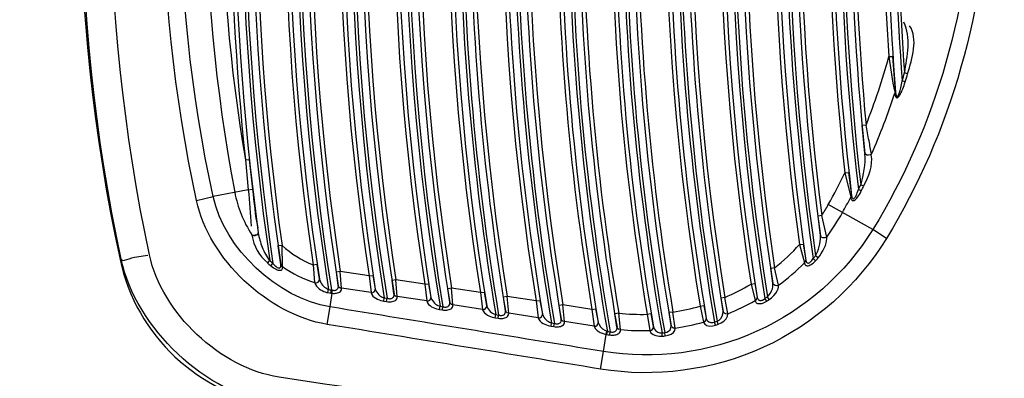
# Paper-space layout 'Sheet' of a CAD drawing. Header units: inches. Extents: x 0.2 to 10.8, y 0.2 to 8.3.
# Tile 160 of 256: x 2.9468 to 3.0518, y 4.2237 to 4.262. Entities that reach past the tile are written whole.
import ezdxf

# ---------------------------------------------------------------- set-up
doc = ezdxf.new("R2010")
doc.units = ezdxf.units.IN
doc.header["$MEASUREMENT"] = 0
doc.layers.get('0').update_dxf_attribs({"lineweight": 5})
doc.styles.add('My Text', font='tahoma.ttf')
doc.dimstyles.new('My Dimension - mm [in] (ANSI)$0', dxfattribs={"dimtxt": 0.12, "dimasz": 0.09842519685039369, "dimexe": 0.125, "dimexo": 0.06299999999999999, "dimgap": 0.03149606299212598, "dimtad": 0, "dimlfac": 250, "dimzin": 4, "dimdsep": 46, "dimtxsty": 'My Text', "dimblk": 'Filled-1', "dimcen": 0.09, "dimclrd": 1, "dimclre": 1, "dimclrt": 1, "dimadec": 1, "dimazin": 1, "dimtfac": 1, "dimtofl": 0, "dimtmove": 0, "dimatfit": 3, "dimfxl": 1, "dimtolj": 1, "dimtzin": 4, "dimlwd": -1, "dimlwe": -1, "dimarcsym": 0})

# ---------------------------------------------------------------- blocks, each defined once
blk = doc.blocks.new('*D5')
at = {"color": 1, "true_color": 0xff0000}
for p, q in [((2.780755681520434, 5.679234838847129), (2.780755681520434, 5.777660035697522)), ((3.134363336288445, 5.580809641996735), (2.655755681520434, 5.580809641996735)), ((3.249656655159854, 3.709957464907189), (2.655755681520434, 3.709957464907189)), ((2.780755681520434, 3.611532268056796), (2.780755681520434, 3.513107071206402))]:
    blk.add_line(p, q, dxfattribs=at)
at = {"layer": 'Defpoints', "color": 0}
for p in [(3.197363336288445, 5.580809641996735), (2.780755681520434, 3.709957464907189), (3.312656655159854, 3.709957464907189)]:
    blk.add_point(p, dxfattribs=at)
at = {"color": 1, "true_color": 0xff0000, "insert": (2.780755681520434, 4.645383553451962), "char_height": 0.12, "attachment_point": 5, "rotation": 90, "style": 'My Text'}
blk.add_mtext('\\A1;467.71 mm [18.414 in]', dxfattribs=at)
blk = doc.blocks.new('Filled-1')
blk = doc.blocks.new('*D7')
at = {"color": 1, "true_color": 0xff0000}
for p, q in [((2.885847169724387, 4.510735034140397), (2.885847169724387, 3.015490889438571)), ((4.10887950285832, 4.510735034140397), (4.10887950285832, 3.015490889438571)), ((2.984272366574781, 3.140490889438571), (4.010454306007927, 3.140490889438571)), ((4.10887950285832, 3.140490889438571), (4.20730469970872, 3.140490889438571))]:
    blk.add_line(p, q, dxfattribs=at)
at = {"layer": 'Defpoints', "color": 0}
for p in [(2.885847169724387, 4.573735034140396), (4.10887950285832, 4.573735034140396), (4.10887950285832, 3.140490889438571)]:
    blk.add_point(p, dxfattribs=at)
at = {"color": 1, "true_color": 0xff0000, "insert": (5.07271614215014, 3.140490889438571), "char_height": 0.12, "attachment_point": 5, "style": 'My Text'}
blk.add_mtext('\\A1;305.76 mm [12.038 in]', dxfattribs=at)

psp = doc.layouts.new('Sheet')

# ---------------------------------------------------------------- linework, layer by layer
at = {"color": 0, "linetype": 'ByBlock', "lineweight": -3}
for p, q in [((3.039533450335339, 4.258064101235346), (3.039932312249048, 4.25809082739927)), ((3.041531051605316, 4.256220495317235), (3.04119859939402, 4.256317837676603)), ((3.041281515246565, 4.255386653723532), (3.040950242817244, 4.255487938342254)), ((3.040169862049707, 4.254172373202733), (3.040175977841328, 4.254113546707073)), ((3.040175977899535, 4.254113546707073), (3.040245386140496, 4.254254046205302)), ((3.040239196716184, 4.25431254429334), (3.040245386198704, 4.254254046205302)), ((3.037094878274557, 4.250758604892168), (3.036696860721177, 4.25072136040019)), ((3.036962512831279, 4.247752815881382), (3.036696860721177, 4.25072136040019)), ((3.037028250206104, 4.247590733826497), (3.036966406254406, 4.247701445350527)), ((2.970890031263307, 4.247048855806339), (2.971287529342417, 4.247091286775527)), ((2.970890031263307, 4.247048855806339), (2.971196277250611, 4.243861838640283)), ((2.971287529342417, 4.247091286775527), (2.97164499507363, 4.243918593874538)), ((3.034842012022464, 4.245657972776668), (3.03523929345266, 4.245702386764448)), ((3.034842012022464, 4.245657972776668), (3.035461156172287, 4.243050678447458)), ((3.03523929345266, 4.245702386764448), (3.035551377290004, 4.243259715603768)), ((2.971196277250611, 4.243861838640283), (2.967439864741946, 4.243150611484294)), ((2.971196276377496, 4.243861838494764), (2.97164499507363, 4.243918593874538)), ((3.036591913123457, 4.243731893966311), (3.036282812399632, 4.243888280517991)), ((3.036839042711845, 4.244224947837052), (3.036528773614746, 4.244379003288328)), ((2.965668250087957, 4.24272292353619), (2.967439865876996, 4.243150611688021)), ((3.035467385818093, 4.243010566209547), (3.03555767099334, 4.243219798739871)), ((3.037822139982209, 4.23962138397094), (3.033070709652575, 4.242274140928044)), ((3.032368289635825, 4.241100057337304), (3.031971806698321, 4.241049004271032)), ((3.03222018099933, 4.238963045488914), (3.031971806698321, 4.241049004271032)), ((3.032894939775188, 4.238811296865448), (3.032368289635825, 4.241100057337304)), ((2.972256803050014, 4.239308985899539), (2.972266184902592, 4.239250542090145)), ((3.039264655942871, 4.238659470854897), (3.037822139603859, 4.239621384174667)), ((2.97157033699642, 4.239066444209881), (2.971580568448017, 4.239006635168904)), ((2.974796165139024, 4.237921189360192), (2.974400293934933, 4.237865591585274)), ((2.974658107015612, 4.235880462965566), (2.974400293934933, 4.237865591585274)), ((2.974853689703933, 4.235655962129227), (2.974796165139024, 4.237921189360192)), ((3.030002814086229, 4.238015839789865), (3.030398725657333, 4.238071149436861)), ((3.030002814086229, 4.238015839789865), (3.030521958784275, 4.236051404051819)), ((3.030398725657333, 4.238071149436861), (3.030672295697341, 4.236353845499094)), ((2.957511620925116, 4.236410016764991), (2.957638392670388, 4.236437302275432)), ((2.973258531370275, 4.236042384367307), (2.973489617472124, 4.236300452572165)), ((2.973608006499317, 4.235740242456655), (2.973829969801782, 4.236006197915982)), ((3.030521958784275, 4.236051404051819), (3.030672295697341, 4.236353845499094)), ((3.03171144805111, 4.236291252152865), (3.031456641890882, 4.236525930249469)), ((3.031971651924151, 4.236578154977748), (3.031713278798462, 4.236808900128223)), ((2.974857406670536, 4.235623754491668), (2.974661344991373, 4.235848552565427)), ((2.978114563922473, 4.235846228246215), (2.978510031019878, 4.235904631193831)), ((2.978114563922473, 4.235846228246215), (2.978272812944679, 4.233950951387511)), ((2.978510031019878, 4.235904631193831), (2.978773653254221, 4.234341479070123)), ((2.981002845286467, 4.235127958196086), (2.9806075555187, 4.235068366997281)), ((2.980798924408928, 4.233636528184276), (2.9806075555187, 4.235068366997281)), ((2.981142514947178, 4.233355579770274), (2.981002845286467, 4.235127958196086)), ((2.984091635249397, 4.234664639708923), (2.981002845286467, 4.235127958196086)), ((3.02734257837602, 4.235529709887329), (3.026947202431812, 4.235470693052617)), ((3.027160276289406, 4.233884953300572), (3.026947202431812, 4.235470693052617)), ((3.027761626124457, 4.233667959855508), (3.02734257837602, 4.235529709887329)), ((2.984091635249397, 4.234664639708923), (2.984486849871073, 4.234724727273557)), ((2.984091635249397, 4.234664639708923), (2.984291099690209, 4.23288329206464)), ((2.984486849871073, 4.234724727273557), (2.984737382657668, 4.233288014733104)), ((2.986938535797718, 4.234237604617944), (2.986543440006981, 4.234176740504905)), ((2.986739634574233, 4.232744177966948), (2.986543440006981, 4.234176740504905)), ((2.987083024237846, 4.232464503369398), (2.986938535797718, 4.234237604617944)), ((2.990028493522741, 4.233774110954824), (2.986938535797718, 4.234237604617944)), ((2.979695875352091, 4.232879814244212), (2.979758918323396, 4.233220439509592)), ((2.980006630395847, 4.232826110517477), (2.980061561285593, 4.233168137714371)), ((2.980061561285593, 4.233168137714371), (2.980152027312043, 4.233144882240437)), ((2.980142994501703, 4.232808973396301), (2.980152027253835, 4.233144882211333)), ((2.980860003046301, 4.2335008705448), (2.980798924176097, 4.233636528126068)), ((2.984291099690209, 4.23288329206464), (2.981142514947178, 4.233355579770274)), ((2.990028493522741, 4.233774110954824), (2.990423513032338, 4.233835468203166)), ((2.990028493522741, 4.233774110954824), (2.990232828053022, 4.231992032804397)), ((2.990423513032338, 4.233835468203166), (2.990678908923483, 4.232398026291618)), ((2.992877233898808, 4.233346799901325), (2.992482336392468, 4.233284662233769)), ((2.992683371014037, 4.231851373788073), (2.992482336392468, 4.233284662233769)), ((2.993026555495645, 4.231572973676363), (2.992877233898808, 4.233346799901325)), ((2.995968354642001, 4.232883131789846), (2.992877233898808, 4.233346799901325)), ((2.995968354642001, 4.232883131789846), (2.996363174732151, 4.232945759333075)), ((2.995968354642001, 4.232883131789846), (2.996177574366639, 4.231100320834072)), ((2.996363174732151, 4.232945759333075), (2.996623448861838, 4.231507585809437)), ((3.024825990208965, 4.233790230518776), (3.025221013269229, 4.233851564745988)), ((3.024825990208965, 4.233790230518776), (3.025254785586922, 4.232035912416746)), ((3.025221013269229, 4.233851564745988), (3.025478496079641, 4.232400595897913)), ((2.979925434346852, 4.231358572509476), (2.980142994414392, 4.232808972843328)), ((2.980006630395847, 4.232826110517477), (2.980142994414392, 4.232808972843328)), ((2.985651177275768, 4.231978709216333), (2.985702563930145, 4.232321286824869)), ((2.985651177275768, 4.231978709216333), (2.985951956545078, 4.231933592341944)), ((2.985702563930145, 4.232321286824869), (2.986003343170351, 4.232276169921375)), ((2.985951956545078, 4.231933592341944), (2.986003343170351, 4.232276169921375)), ((2.986800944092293, 4.232609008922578), (2.986739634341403, 4.23274417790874)), ((2.986925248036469, 4.232484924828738), (2.986803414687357, 4.232584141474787)), ((2.987083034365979, 4.232464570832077), (2.986922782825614, 4.232509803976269)), ((2.990232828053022, 4.231992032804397), (2.987083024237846, 4.232464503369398)), ((2.99881894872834, 4.23245554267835), (2.998424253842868, 4.232392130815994)), ((2.998630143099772, 4.230958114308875), (2.998424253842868, 4.232392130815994)), ((2.998973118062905, 4.230680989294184), (2.99881894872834, 4.23245554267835)), ((3.00191122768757, 4.231991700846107), (2.99881894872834, 4.23245554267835)), ((3.00191122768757, 4.231991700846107), (3.002305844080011, 4.232055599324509)), ((3.00191122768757, 4.231991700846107), (3.002125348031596, 4.230208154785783)), ((3.002305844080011, 4.232055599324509), (3.002571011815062, 4.230616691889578)), ((3.022032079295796, 4.232373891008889), (3.021637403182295, 4.232310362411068)), ((3.021841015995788, 4.230892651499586), (3.021637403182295, 4.232310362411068)), ((3.022365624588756, 4.23063721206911), (3.022032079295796, 4.232373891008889)), ((3.025469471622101, 4.232233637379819), (3.025483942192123, 4.232375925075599)), ((3.026495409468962, 4.23196827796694), (3.026312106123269, 4.23226221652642)), ((3.026765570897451, 4.2321391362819), (3.026578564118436, 4.23243073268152)), ((2.979598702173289, 4.229499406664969), (2.97992543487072, 4.231358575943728)), ((2.991596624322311, 4.231086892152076), (2.991648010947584, 4.231429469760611)), ((2.991596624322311, 4.231086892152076), (2.991896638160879, 4.231041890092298)), ((2.991648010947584, 4.231429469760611), (2.991948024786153, 4.231384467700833)), ((2.991896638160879, 4.231041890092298), (2.991948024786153, 4.231384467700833)), ((2.996177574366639, 4.231100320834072), (2.993026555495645, 4.231572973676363)), ((3.004763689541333, 4.231563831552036), (3.004369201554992, 4.23149914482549)), ((3.004579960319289, 4.230064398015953), (3.004369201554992, 4.23149914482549)), ((3.004922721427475, 4.229788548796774), (3.004763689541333, 4.231563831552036)), ((3.007857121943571, 4.231099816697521), (3.004763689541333, 4.231563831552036)), ((3.007857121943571, 4.231099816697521), (3.008251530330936, 4.231164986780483)), ((3.007857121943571, 4.231099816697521), (3.008076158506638, 4.229315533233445)), ((3.008251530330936, 4.231164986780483), (3.008521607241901, 4.229725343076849)), ((3.016487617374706, 4.230814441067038), (3.016093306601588, 4.230748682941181)), ((3.016297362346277, 4.229376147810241), (3.016093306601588, 4.230748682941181)), ((3.016742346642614, 4.229101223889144), (3.016487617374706, 4.230814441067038)), ((3.019400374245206, 4.231444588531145), (3.01979486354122, 4.231509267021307)), ((3.019400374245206, 4.231444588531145), (3.019749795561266, 4.229743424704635)), ((3.01979486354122, 4.231509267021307), (3.0200505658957, 4.230143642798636)), ((2.997545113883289, 4.230194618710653), (2.997596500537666, 4.230537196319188)), ((2.997545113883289, 4.230194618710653), (2.997844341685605, 4.230149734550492)), ((2.997596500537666, 4.230537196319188), (2.997895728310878, 4.230492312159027)), ((2.997844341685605, 4.230149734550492), (2.997895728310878, 4.230492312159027)), ((3.002125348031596, 4.230208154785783), (2.998973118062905, 4.230680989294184)), ((3.008076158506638, 4.229315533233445), (3.004922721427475, 4.229788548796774)), ((3.010707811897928, 4.230693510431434), (3.010313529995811, 4.230627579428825)), ((3.010525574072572, 4.229212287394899), (3.010313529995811, 4.230627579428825)), ((3.0108880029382, 4.228935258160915), (3.010707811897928, 4.230693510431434)), ((3.013744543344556, 4.230573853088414), (3.014138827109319, 4.230639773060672)), ((3.013744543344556, 4.230573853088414), (3.014019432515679, 4.228849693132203)), ((3.014138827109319, 4.230639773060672), (3.014400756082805, 4.229263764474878)), ((3.020034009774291, 4.229951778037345), (3.020056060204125, 4.230120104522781)), ((3.02103994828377, 4.229412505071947), (3.020931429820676, 4.229741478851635)), ((3.021318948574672, 4.229506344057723), (3.02120660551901, 4.229834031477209)), ((3.022368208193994, 4.230612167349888), (3.022139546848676, 4.230597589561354)), ((3.003496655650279, 4.229301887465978), (3.003548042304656, 4.229644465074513)), ((3.003496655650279, 4.229301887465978), (3.003795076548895, 4.229257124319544)), ((3.003548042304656, 4.229644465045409), (3.003846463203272, 4.229599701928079)), ((3.003795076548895, 4.229257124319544), (3.003846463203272, 4.229599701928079)), ((3.00937526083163, 4.228421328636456), (3.009450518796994, 4.22876812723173)), ((3.009452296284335, 4.228408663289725), (3.009502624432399, 4.228751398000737)), ((3.009753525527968, 4.228366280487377), (3.009799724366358, 4.228709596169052)), ((3.010591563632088, 4.229073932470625), (3.010525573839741, 4.229212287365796)), ((3.010723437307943, 4.228950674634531), (3.010594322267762, 4.22904933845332)), ((3.010888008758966, 4.228935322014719), (3.010720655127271, 4.228975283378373)), ((3.016379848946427, 4.229218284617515), (3.016297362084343, 4.229376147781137)), ((3.009101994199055, 4.226599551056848), (3.009375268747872, 4.2284213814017)), ((3.009375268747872, 4.2284213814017), (3.009452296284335, 4.228408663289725)), ((3.0153624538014, 4.228239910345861), (3.015331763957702, 4.228584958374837)), ((3.015651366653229, 4.228267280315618), (3.015616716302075, 4.228611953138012)), ((3.008775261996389, 4.224725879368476), (3.009101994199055, 4.226599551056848))]:
    psp.add_line(p, q, dxfattribs=at)
for points in [[(3.040175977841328, 4.254113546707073), (3.040185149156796, 4.254038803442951), (3.040196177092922, 4.253971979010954), (3.040208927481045, 4.253912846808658), (3.04022329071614, 4.253861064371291), (3.040239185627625, 4.25381626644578), (3.040256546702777, 4.253778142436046), (3.040275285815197, 4.253746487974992), (3.040295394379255, 4.253721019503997), (3.040317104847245, 4.253701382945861), (3.040341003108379, 4.253687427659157), (3.040368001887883, 4.253679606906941), (3.04039903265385, 4.253679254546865), (3.040434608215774, 4.253688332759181), (3.040474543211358, 4.253708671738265), (3.040518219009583, 4.25374137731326), (3.04056535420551, 4.253787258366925), (3.040615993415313, 4.253847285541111), (3.040669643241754, 4.253921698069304), (3.040725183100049, 4.254009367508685), (3.040781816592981, 4.254109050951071), (3.040839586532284, 4.254220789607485), (3.040898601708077, 4.254344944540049), (3.040958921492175, 4.254481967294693), (3.041020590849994, 4.25463244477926), (3.041083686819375, 4.254797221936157), (3.041148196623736, 4.254977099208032), (3.041214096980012, 4.255173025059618), (3.041281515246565, 4.255386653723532)], [(3.040245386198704, 4.254254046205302), (3.040253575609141, 4.254179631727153), (3.040262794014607, 4.254113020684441), (3.040272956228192, 4.254053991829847), (3.040283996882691, 4.254002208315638), (3.040295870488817, 4.2539573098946), (3.040308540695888, 4.253918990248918), (3.04032195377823, 4.2538870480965), (3.040336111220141, 4.253861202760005), (3.040351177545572, 4.253841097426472), (3.040367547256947, 4.253826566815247), (3.04038581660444, 4.253818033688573), (3.04040657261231, 4.25381679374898), (3.04043010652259, 4.253824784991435), (3.040456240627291, 4.253843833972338), (3.04048452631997, 4.253875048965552), (3.040514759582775, 4.253919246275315), (3.040546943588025, 4.253977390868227), (3.04058074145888, 4.254049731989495), (3.040615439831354, 4.254135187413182), (3.040650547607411, 4.254232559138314), (3.040686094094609, 4.254341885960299), (3.040722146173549, 4.254463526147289), (3.040758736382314, 4.254597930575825), (3.040795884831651, 4.254745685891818), (3.040833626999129, 4.254907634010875), (3.040871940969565, 4.255084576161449), (3.040910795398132, 4.25527746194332), (3.040950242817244, 4.255487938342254)], [(3.037677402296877, 4.247655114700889), (3.03752985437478, 4.247573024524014), (3.037344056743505, 4.247540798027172), (3.037161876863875, 4.247565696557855), (3.037024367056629, 4.247642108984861)], [(3.035467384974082, 4.243010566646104), (3.0354836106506, 4.242929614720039), (3.035504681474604, 4.24286181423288), (3.035531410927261, 4.242804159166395), (3.035566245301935, 4.242755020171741), (3.035612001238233, 4.242717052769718), (3.035670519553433, 4.242696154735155), (3.035742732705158, 4.242698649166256), (3.035828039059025, 4.242729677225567), (3.035921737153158, 4.242789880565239), (3.036015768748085, 4.242872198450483), (3.036106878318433, 4.242969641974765), (3.036198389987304, 4.243083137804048), (3.03629316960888, 4.243215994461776), (3.036391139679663, 4.243368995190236), (3.036490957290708, 4.24354103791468), (3.036591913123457, 4.243731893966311)], [(3.03555767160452, 4.243219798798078), (3.03557185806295, 4.24313896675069), (3.035588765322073, 4.243070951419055), (3.0356090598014, 4.243012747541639), (3.035634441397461, 4.242962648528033), (3.035666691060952, 4.242923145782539), (3.035706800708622, 4.242899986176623), (3.035755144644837, 4.242899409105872), (3.035811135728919, 4.242926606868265), (3.035871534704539, 4.242982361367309), (3.035931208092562, 4.243059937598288), (3.035988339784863, 4.243152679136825), (3.036045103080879, 4.243261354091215), (3.036103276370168, 4.243389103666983), (3.036162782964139, 4.243536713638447), (3.03622278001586, 4.243703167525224), (3.036282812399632, 4.243888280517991)], [(2.97158064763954, 4.23900668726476), (2.971741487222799, 4.238962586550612), (2.971932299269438, 4.238973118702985), (2.97210859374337, 4.239035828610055), (2.972229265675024, 4.239136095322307), (2.972266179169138, 4.239250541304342)], [(2.971731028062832, 4.239022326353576), (2.971922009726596, 4.239032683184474), (2.972098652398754, 4.23909509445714)], [(3.031713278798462, 4.236808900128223), (3.031822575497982, 4.2370156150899), (3.031925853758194, 4.237251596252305), (3.032022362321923, 4.237520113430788), (3.032106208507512, 4.23781175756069), (3.032168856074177, 4.238096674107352), (3.032208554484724, 4.238351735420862), (3.032228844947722, 4.238572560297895), (3.032233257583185, 4.238764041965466), (3.032223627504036, 4.238926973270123)], [(3.031971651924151, 4.236578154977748), (3.032151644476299, 4.236797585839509), (3.032324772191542, 4.237046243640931), (3.032490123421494, 4.237327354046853), (3.032638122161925, 4.237630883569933), (3.032753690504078, 4.237925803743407), (3.032832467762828, 4.238188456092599), (3.032879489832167, 4.238414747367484), (3.032900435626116, 4.238609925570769), (3.032898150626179, 4.238774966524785)], [(3.032894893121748, 4.238811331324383), (3.032702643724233, 4.238724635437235), (3.032484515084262, 4.238725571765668), (3.032305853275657, 4.238813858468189), (3.032220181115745, 4.238963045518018)], [(2.973829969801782, 4.236006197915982), (2.973931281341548, 4.235887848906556), (2.974027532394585, 4.235786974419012), (2.974119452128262, 4.235701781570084), (2.974207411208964, 4.235631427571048), (2.974291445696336, 4.235575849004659), (2.974371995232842, 4.235535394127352), (2.974447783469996, 4.235512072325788), (2.974514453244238, 4.235508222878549), (2.974569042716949, 4.235523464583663), (2.974611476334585, 4.235556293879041), (2.974642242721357, 4.235606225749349), (2.974660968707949, 4.235672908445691), (2.974667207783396, 4.23575466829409), (2.974661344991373, 4.235848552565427)], [(3.030527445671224, 4.236022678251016), (3.030549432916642, 4.235943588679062), (3.030581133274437, 4.2358796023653), (3.030623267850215, 4.235827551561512), (3.030677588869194, 4.235787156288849), (3.030745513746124, 4.235760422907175), (3.030828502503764, 4.235750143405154), (3.03092605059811, 4.235759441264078), (3.031033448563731, 4.235789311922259), (3.03114468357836, 4.235837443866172), (3.031256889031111, 4.235901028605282), (3.031369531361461, 4.235978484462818), (3.031482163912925, 4.236068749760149), (3.031595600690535, 4.236172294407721), (3.03171144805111, 4.236291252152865)], [(3.030677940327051, 4.236325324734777), (3.030696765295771, 4.236246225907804), (3.03072131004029, 4.236181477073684), (3.030752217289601, 4.236127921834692), (3.030790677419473, 4.236085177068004), (3.030837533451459, 4.236055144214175), (3.030893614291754, 4.23604049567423), (3.030958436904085, 4.236044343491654), (3.031028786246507, 4.23606793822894), (3.031100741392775, 4.236109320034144), (3.031172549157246, 4.236165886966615), (3.031243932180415, 4.236236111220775), (3.031314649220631, 4.236318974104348), (3.031385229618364, 4.236414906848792), (3.031456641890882, 4.236525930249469)], [(2.973608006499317, 4.235740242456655), (2.973754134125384, 4.235624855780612), (2.973893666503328, 4.235527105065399), (2.974027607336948, 4.235445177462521), (2.974156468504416, 4.235378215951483), (2.974280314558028, 4.235326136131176), (2.974399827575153, 4.235289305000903), (2.974513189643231, 4.235269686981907), (2.974613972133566, 4.235269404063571), (2.974697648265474, 4.235287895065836), (2.974763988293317, 4.235323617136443), (2.974813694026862, 4.23537610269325), (2.974846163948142, 4.235444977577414), (2.974860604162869, 4.23552851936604), (2.974857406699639, 4.235623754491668)], [(2.9782788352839, 4.233923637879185), (2.978470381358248, 4.233931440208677), (2.97864189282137, 4.234014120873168), (2.978753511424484, 4.234152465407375), (2.978779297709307, 4.234314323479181)], [(2.978278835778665, 4.233923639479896), (2.978350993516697, 4.233738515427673), (2.978464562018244, 4.23357140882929), (2.978602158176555, 4.23342385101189), (2.9787538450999, 4.233295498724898), (2.978913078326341, 4.233185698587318), (2.979075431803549, 4.233093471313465), (2.979237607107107, 4.233017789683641), (2.979397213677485, 4.232957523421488), (2.979551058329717, 4.232911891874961), (2.979695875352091, 4.232879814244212)], [(2.978779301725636, 4.234314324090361), (2.97883495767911, 4.234128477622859), (2.978917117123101, 4.233958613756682), (2.979014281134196, 4.233806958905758), (2.979119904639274, 4.233673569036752), (2.97922969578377, 4.233558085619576), (2.979340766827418, 4.233459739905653), (2.979450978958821, 4.233377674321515), (2.97955879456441, 4.233310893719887), (2.979662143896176, 4.233258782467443), (2.979758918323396, 4.233220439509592)], [(3.027761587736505, 4.233668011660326), (3.027575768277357, 4.233614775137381), (3.027385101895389, 4.233640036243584), (3.027234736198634, 4.233737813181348), (3.027160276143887, 4.233884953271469)], [(2.980142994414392, 4.232808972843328), (2.980265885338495, 4.232801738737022), (2.980383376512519, 4.232802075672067), (2.980498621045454, 4.232810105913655), (2.980613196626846, 4.232826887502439), (2.980727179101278, 4.232854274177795), (2.980838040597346, 4.232894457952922), (2.98094053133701, 4.232949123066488), (2.981028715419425, 4.233019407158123), (2.981096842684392, 4.233106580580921), (2.981138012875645, 4.233211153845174), (2.981144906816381, 4.233330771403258)], [(2.980152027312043, 4.233144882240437), (2.980235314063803, 4.233131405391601), (2.980314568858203, 4.233125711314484), (2.980391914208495, 4.233127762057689), (2.980468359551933, 4.233138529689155), (2.980543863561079, 4.233159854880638), (2.98061660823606, 4.233194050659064), (2.980682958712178, 4.233243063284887), (2.980738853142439, 4.233308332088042), (2.980780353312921, 4.233391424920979), (2.980802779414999, 4.233493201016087), (2.980801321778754, 4.233611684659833)], [(2.981144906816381, 4.233330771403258), (2.980984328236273, 4.233376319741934), (2.98086239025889, 4.233476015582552)], [(2.984296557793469, 4.232858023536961), (2.984474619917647, 4.232883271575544), (2.984627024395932, 4.232972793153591), (2.984722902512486, 4.233108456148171), (2.984742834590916, 4.233262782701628)], [(2.984296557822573, 4.232858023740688), (2.984370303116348, 4.232679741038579), (2.984491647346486, 4.232523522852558), (2.984641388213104, 4.232389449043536), (2.984807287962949, 4.232276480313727), (2.984980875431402, 4.232183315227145), (2.985156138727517, 4.232108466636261), (2.985328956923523, 4.23205031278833), (2.985495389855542, 4.232007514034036), (2.985651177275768, 4.231978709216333)], [(2.984742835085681, 4.233262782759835), (2.984801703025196, 4.233082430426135), (2.984891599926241, 4.23292145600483), (2.984999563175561, 4.232780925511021), (2.985117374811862, 4.232660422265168), (2.985239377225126, 4.232559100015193), (2.985361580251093, 4.232475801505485), (2.985481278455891, 4.232409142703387), (2.98559587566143, 4.232358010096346), (2.985702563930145, 4.232321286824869)], [(3.026578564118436, 4.23243073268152), (3.026738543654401, 4.232601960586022), (3.026888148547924, 4.23281789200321), (3.027012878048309, 4.233061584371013), (3.02710035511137, 4.233302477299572), (3.027150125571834, 4.23351772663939), (3.02716904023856, 4.233702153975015), (3.027163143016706, 4.23385693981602)], [(3.026765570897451, 4.2321391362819), (3.027020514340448, 4.232327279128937), (3.027263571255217, 4.232559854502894), (3.027471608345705, 4.23281845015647), (3.027623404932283, 4.23307093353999), (3.027716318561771, 4.233294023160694), (3.027760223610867, 4.233483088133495), (3.027764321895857, 4.2336398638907)], [(2.985951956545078, 4.231933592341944), (2.986085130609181, 4.231917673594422), (2.986207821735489, 4.2319104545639), (2.986325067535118, 4.231910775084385), (2.986440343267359, 4.231918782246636), (2.986555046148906, 4.231935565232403), (2.986669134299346, 4.231962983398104), (2.986779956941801, 4.232003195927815), (2.986882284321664, 4.232057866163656), (2.986970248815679, 4.232128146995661), (2.987038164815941, 4.232215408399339), (2.987079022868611, 4.232320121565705), (2.987085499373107, 4.232439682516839)], [(2.986003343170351, 4.232276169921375), (2.986094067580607, 4.232253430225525), (2.986177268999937, 4.232239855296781), (2.986256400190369, 4.232234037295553), (2.986333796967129, 4.232235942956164), (2.986410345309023, 4.23224658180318), (2.986485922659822, 4.232267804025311), (2.986558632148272, 4.23230189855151), (2.986624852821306, 4.232350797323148), (2.986680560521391, 4.232415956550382), (2.986721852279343, 4.23249904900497), (2.986743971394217, 4.232600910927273), (2.98674211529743, 4.232719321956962)], [(2.990238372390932, 4.231966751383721), (2.990416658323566, 4.231992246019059), (2.990569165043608, 4.232082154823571), (2.990664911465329, 4.232218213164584), (2.990684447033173, 4.232372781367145)], [(2.990238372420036, 4.231966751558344), (2.990312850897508, 4.231788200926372), (2.990434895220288, 4.231631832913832), (2.990585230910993, 4.23149768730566), (2.990751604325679, 4.231384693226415), (2.990925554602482, 4.231291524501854), (2.991101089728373, 4.23121667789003), (2.991274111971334, 4.231158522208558), (2.991440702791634, 4.231115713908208), (2.991596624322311, 4.231086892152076)], [(2.990684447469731, 4.232372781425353), (2.990744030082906, 4.232192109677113), (2.990834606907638, 4.232030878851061), (2.990943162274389, 4.231890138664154), (2.991061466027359, 4.231769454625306), (2.991183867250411, 4.23166796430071), (2.991306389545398, 4.231584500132), (2.991426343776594, 4.231517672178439), (2.991541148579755, 4.231466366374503), (2.991648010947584, 4.231429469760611)], [(2.991948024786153, 4.231384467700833), (2.992038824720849, 4.231361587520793), (2.992122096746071, 4.231347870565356), (2.992201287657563, 4.231341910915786), (2.992278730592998, 4.231343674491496), (2.99235531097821, 4.231354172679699), (2.992430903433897, 4.231375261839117), (2.992503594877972, 4.231409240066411), (2.99256973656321, 4.231458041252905), (2.992625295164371, 4.231523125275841), (2.992666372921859, 4.231606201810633), (2.992688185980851, 4.231708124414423), (2.992685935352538, 4.23182650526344)], [(2.993026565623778, 4.231573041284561), (2.992866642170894, 4.231617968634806), (2.992744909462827, 4.231716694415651), (2.992683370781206, 4.231851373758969)], [(3.025254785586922, 4.232035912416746), (3.025384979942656, 4.232129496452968), (3.025464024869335, 4.232258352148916)], [(3.025260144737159, 4.232011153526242), (3.025287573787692, 4.23192903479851), (3.025328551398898, 4.231862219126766), (3.025379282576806, 4.23180995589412), (3.025437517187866, 4.231770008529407), (3.025503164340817, 4.231740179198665), (3.025577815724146, 4.231719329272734), (3.025662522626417, 4.231707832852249), (3.025757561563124, 4.231706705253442), (3.025863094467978, 4.231717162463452), (3.025978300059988, 4.231740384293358), (3.026100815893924, 4.231776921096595), (3.026227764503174, 4.231826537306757), (3.026358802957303, 4.231889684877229), (3.026495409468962, 4.23196827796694)], [(3.025483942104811, 4.232375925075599), (3.025506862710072, 4.232293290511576), (3.025537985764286, 4.232224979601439), (3.025574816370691, 4.232170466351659), (3.025615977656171, 4.232127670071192), (3.025661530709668, 4.232094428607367), (3.025712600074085, 4.232069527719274), (3.025769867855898, 4.232053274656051), (3.025833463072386, 4.232046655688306), (3.025903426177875, 4.232050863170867), (3.025979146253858, 4.23206711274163), (3.026059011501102, 4.232096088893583), (3.026141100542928, 4.232137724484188), (3.026225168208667, 4.232192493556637), (3.026312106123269, 4.23226221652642)], [(2.991896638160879, 4.231041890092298), (2.992029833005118, 4.231025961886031), (2.992152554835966, 4.231018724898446), (2.99226982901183, 4.231019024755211), (2.992385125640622, 4.231027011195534), (2.992499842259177, 4.231043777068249), (2.992613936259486, 4.231071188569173), (2.99272473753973, 4.23111141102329), (2.992826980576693, 4.231166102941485), (2.992914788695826, 4.231236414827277), (2.992982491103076, 4.231323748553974), (2.993023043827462, 4.231428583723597), (2.993029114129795, 4.231548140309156)], [(2.99618320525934, 4.231075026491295), (2.99636171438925, 4.231100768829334), (2.996514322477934, 4.231191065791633), (2.996609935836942, 4.231327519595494), (2.996629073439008, 4.23148232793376)], [(2.99618320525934, 4.231075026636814), (2.996258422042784, 4.230896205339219), (2.996381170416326, 4.230739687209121), (2.996532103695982, 4.230605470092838), (2.996698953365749, 4.230492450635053), (2.996873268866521, 4.230399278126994), (2.997049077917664, 4.230324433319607), (2.997222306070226, 4.230266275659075), (2.997389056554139, 4.230223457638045), (2.997545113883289, 4.230194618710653)], [(2.996629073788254, 4.231482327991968), (2.996689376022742, 4.23130133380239), (2.996780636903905, 4.231139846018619), (2.996889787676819, 4.230998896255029), (2.997008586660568, 4.230878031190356), (2.997131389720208, 4.230776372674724), (2.997254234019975, 4.230692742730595), (2.997374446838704, 4.230625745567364), (2.997489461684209, 4.230574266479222), (2.997596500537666, 4.230537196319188)], [(2.997895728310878, 4.230492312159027), (2.997986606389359, 4.230469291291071), (2.998069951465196, 4.230455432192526), (2.998149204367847, 4.23044933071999), (2.998226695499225, 4.2304509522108), (2.998303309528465, 4.230461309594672), (2.998378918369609, 4.230482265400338), (2.998451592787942, 4.230516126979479), (2.998517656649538, 4.230564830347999), (2.998573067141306, 4.230629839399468), (2.99861393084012, 4.230712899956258), (2.998635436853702, 4.230814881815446), (2.998632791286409, 4.230933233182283)], [(2.998973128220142, 4.230681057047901), (2.998813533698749, 4.230725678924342), (2.998691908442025, 4.230823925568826), (2.998630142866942, 4.230958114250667)], [(3.02120660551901, 4.229834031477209), (3.021410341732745, 4.22995373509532), (3.021596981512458, 4.230132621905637), (3.021745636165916, 4.230361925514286), (3.021833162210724, 4.230618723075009), (3.021843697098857, 4.230867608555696)], [(3.022136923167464, 4.230622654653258), (3.021940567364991, 4.230718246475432), (3.021841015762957, 4.230892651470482)], [(2.997844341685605, 4.230149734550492), (2.997977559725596, 4.230133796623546), (2.998100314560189, 4.230126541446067), (2.998217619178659, 4.230126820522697), (2.998332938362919, 4.230134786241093), (2.998447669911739, 4.230151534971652), (2.998561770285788, 4.230178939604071), (2.998672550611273, 4.230219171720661), (2.99877470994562, 4.230273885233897), (2.998862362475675, 4.230344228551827), (2.998929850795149, 4.230431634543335), (2.998970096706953, 4.230536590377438), (2.998975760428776, 4.230656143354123)], [(3.00213106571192, 4.230182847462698), (3.002309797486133, 4.23020883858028), (3.002462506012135, 4.230299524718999), (3.002557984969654, 4.230436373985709), (3.002576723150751, 4.230591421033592)], [(3.00213106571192, 4.23018284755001), (3.002207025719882, 4.230003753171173), (3.002330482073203, 4.229847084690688), (3.002482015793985, 4.229712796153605), (3.002649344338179, 4.229599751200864), (3.002824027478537, 4.22950657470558), (3.003000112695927, 4.229431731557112), (3.003173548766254, 4.229373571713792), (3.003340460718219, 4.229330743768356), (3.003496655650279, 4.229301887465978)], [(3.002576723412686, 4.2305914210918), (3.002637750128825, 4.230410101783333), (3.002729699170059, 4.23024835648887), (3.002839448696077, 4.230107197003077), (3.002958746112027, 4.229986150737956), (3.003081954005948, 4.229884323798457), (3.003205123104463, 4.22980052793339), (3.003325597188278, 4.229733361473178), (3.003440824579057, 4.229681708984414), (3.003548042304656, 4.229644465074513)], [(3.003795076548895, 4.229257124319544), (3.003928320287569, 4.229241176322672), (3.004051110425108, 4.229233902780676), (3.004168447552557, 4.22923416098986), (3.004283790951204, 4.229242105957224), (3.004398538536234, 4.229258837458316), (3.004512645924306, 4.229286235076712), (3.00462340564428, 4.229326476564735), (3.004725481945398, 4.229381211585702), (3.004812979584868, 4.229451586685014), (3.004880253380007, 4.229539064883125), (3.004920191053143, 4.229644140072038), (3.004925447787, 4.229763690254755)], [(3.003846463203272, 4.229599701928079), (3.003937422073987, 4.229576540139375), (3.00402084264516, 4.2295625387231), (3.004100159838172, 4.229556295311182), (3.00417770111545, 4.229557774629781), (3.004254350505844, 4.229567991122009), (3.004329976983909, 4.229588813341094), (3.004402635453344, 4.229622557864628), (3.004468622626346, 4.229671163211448), (3.004523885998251, 4.229736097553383), (3.004564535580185, 4.229819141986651), (3.004585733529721, 4.229921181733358), (3.004582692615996, 4.230039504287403)], [(3.004922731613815, 4.229788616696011), (3.004763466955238, 4.229832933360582), (3.004641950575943, 4.22993070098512), (3.004579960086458, 4.230064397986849)], [(3.008081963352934, 4.229290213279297), (3.008260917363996, 4.229316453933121), (3.008413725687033, 4.229407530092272), (3.008509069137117, 4.229544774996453), (3.008527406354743, 4.229700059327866)], [(3.008527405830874, 4.229700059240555), (3.008614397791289, 4.229467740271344), (3.008779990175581, 4.229228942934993), (3.008992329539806, 4.229025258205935), (3.009221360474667, 4.228871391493), (3.009450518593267, 4.228768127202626)], [(3.019749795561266, 4.229743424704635), (3.019919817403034, 4.229830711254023), (3.020028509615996, 4.229975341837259)], [(3.019755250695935, 4.229719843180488), (3.019882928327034, 4.229507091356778), (3.020121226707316, 4.229372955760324), (3.020423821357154, 4.22932013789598), (3.020743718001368, 4.229340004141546), (3.02103994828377, 4.229412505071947)], [(3.020056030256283, 4.230120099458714), (3.020153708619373, 4.229902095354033), (3.02032043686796, 4.229755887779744), (3.020525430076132, 4.229686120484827), (3.020737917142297, 4.229687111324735), (3.020931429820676, 4.229741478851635)], [(3.021318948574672, 4.229506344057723), (3.021636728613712, 4.229646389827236), (3.021933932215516, 4.229845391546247), (3.022177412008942, 4.230091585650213), (3.022331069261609, 4.230359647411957), (3.022368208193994, 4.230612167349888)], [(3.008081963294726, 4.229290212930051), (3.008191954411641, 4.22906147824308), (3.008418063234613, 4.228832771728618), (3.008716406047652, 4.228643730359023), (3.009043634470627, 4.228506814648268), (3.009375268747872, 4.2284213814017)], [(3.009753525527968, 4.228366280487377), (3.009877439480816, 4.228353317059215), (3.009991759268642, 4.228348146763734), (3.010100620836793, 4.22834968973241), (3.010207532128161, 4.228357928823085), (3.010313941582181, 4.228373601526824), (3.010420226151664, 4.22839800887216), (3.010525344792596, 4.228432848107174), (3.010625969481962, 4.228479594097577), (3.010717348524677, 4.228539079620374), (3.010794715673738, 4.228611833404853), (3.010853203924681, 4.228698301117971), (3.010887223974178, 4.228798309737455), (3.010890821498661, 4.228910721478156)], [(3.009799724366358, 4.228709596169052), (3.009883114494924, 4.22869010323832), (3.009959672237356, 4.228678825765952), (3.010032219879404, 4.228674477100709), (3.010103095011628, 4.228676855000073), (3.010173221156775, 4.228686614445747), (3.010242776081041, 4.228705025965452), (3.010310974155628, 4.228733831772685), (3.010375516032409, 4.228774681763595), (3.010433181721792, 4.228828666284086), (3.010480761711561, 4.228896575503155), (3.010514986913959, 4.228979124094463), (3.010532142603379, 4.229076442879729), (3.010528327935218, 4.229187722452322)], [(3.014025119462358, 4.228825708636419), (3.014232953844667, 4.228895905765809), (3.014374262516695, 4.229049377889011), (3.014406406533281, 4.229239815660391)], [(3.014025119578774, 4.228825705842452), (3.014143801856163, 4.228607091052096), (3.014376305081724, 4.228424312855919), (3.014682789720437, 4.2282993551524), (3.015022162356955, 4.22823891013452), (3.0153624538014, 4.228239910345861)], [(3.014406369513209, 4.229239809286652), (3.014498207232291, 4.229016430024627), (3.014663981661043, 4.228822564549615), (3.014875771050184, 4.228681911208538), (3.015105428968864, 4.228603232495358), (3.015331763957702, 4.228584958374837)], [(3.015616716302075, 4.228611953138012), (3.015835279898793, 4.228655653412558), (3.016031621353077, 4.228757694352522), (3.016188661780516, 4.228915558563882), (3.016285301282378, 4.229121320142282), (3.016300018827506, 4.229352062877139)], [(3.015651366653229, 4.228267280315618), (3.015985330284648, 4.228330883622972), (3.016290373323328, 4.228451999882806), (3.016540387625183, 4.228626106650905), (3.016703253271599, 4.228842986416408), (3.016744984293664, 4.229077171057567)], [(3.016744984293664, 4.229077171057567), (3.016544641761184, 4.229094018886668), (3.01638249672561, 4.229194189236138)]]:
    psp.add_lwpolyline(points, dxfattribs=at)
for centre, radius, start, end in [((3.284492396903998, 4.27680964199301), 0.2791576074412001, 170.0868889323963, 189.9131110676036), ((3.286492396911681, 4.27680964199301), 0.2808423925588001, 170.1382973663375, 189.8617026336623), ((3.286492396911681, 4.27680964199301), 0.2800428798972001, 170.2091435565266, 189.7908564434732), ((3.290292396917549, 4.27680964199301), 0.2799571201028, 170.2169321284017, 189.7830678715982), ((3.290292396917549, 4.27680964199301), 0.2791576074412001, 170.0522084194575, 189.9477915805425), ((3.292292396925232, 4.27680964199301), 0.2808423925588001, 170.1180772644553, 189.8819227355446), ((3.292292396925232, 4.27680964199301), 0.2800428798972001, 170.2432623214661, 189.7567376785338), ((3.278692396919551, 4.27680964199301), 0.2791576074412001, 170.2729124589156, 189.7270875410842), ((3.280692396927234, 4.27680964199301), 0.2808423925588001, 170.322563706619, 189.6774362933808), ((3.280692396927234, 4.27680964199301), 0.2800428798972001, 170.3859440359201, 189.6140559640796), ((3.284492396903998, 4.27680964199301), 0.2799571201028, 170.3125027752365, 189.6874972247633), ((3.296092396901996, 4.27680964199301), 0.2799571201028, 170.3997002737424, 189.6002997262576), ((3.296092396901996, 4.27680964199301), 0.2791576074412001, 170.2931138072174, 189.7068861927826), ((3.298092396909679, 4.27680964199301), 0.2808423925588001, 170.3710566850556, 189.6289433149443), ((3.267092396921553, 4.27680964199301), 0.2791576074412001, 170.644415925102, 189.355584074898), ((3.269092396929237, 4.27680964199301), 0.2808423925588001, 170.6917366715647, 189.3082633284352), ((3.272892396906, 4.27680964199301), 0.2799571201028, 170.682335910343, 189.3176640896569), ((3.272892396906, 4.27680964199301), 0.2791576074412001, 170.4587623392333, 189.5412376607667), ((3.274892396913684, 4.27680964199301), 0.2808423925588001, 170.5072468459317, 189.4927531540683), ((3.274892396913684, 4.27680964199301), 0.2800428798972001, 170.5713522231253, 189.4286477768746), ((3.278692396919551, 4.27680964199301), 0.2799571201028, 170.4975164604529, 189.5024835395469), ((3.284492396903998, 4.27680964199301), 0.2803862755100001, 170.6175087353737, 189.3824912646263), ((3.286492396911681, 4.27680964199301), 0.27961372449, 170.5069484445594, 189.4930515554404), ((3.290292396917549, 4.27680964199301), 0.2803862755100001, 170.5085554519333, 189.4914445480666), ((3.292292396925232, 4.27680964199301), 0.27961372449, 170.5320714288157, 189.4679285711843), ((3.296092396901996, 4.27680964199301), 0.2803862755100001, 170.6889092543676, 189.3110907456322), ((3.298092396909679, 4.27680964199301), 0.2800428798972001, 170.5577411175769, 189.4422588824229), ((3.261292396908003, 4.27680964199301), 0.2791576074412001, 170.8298758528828, 189.1701241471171), ((3.263292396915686, 4.27680964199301), 0.2808423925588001, 170.8760355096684, 189.1239644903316), ((3.267092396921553, 4.27680964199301), 0.2799571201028, 170.8669634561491, 189.1330365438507), ((3.269092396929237, 4.27680964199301), 0.2800428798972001, 170.7565657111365, 189.2434342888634), ((3.274892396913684, 4.27680964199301), 0.27961372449, 170.8728274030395, 189.1271725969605), ((3.278692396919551, 4.27680964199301), 0.2803862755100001, 170.8021838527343, 189.1978161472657), ((3.280692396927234, 4.27680964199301), 0.27961372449, 170.6877149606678, 189.312285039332), ((3.298092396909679, 4.27680964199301), 0.27961372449, 170.8558813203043, 189.1441186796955), ((3.301892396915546, 4.27680964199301), 0.2799571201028, 170.867614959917, 189.1323850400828), ((3.301892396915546, 4.27680964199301), 0.2791576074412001, 170.8175945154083, 189.1824054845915), ((3.30389239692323, 4.27680964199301), 0.2808423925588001, 170.9079710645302, 189.0920289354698), ((3.255492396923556, 4.27680964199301), 0.2791576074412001, 171.0167629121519, 188.983237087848), ((3.257492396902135, 4.27680964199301), 0.2808423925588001, 171.060293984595, 188.9397060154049), ((3.261292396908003, 4.27680964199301), 0.2799571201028, 171.0514017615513, 188.9485982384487), ((3.263292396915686, 4.27680964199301), 0.2800428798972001, 170.9415877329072, 189.0584122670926), ((3.269092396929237, 4.27680964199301), 0.27961372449, 171.0577496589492, 188.9422503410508), ((3.272892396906, 4.27680964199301), 0.2803862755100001, 170.9866689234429, 189.0133310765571), ((3.255492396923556, 4.27680964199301), 0.2799571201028, 171.269196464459, 188.7308035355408), ((3.257492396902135, 4.27680964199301), 0.2800428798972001, 171.1264204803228, 188.873579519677), ((3.263292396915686, 4.27680964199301), 0.27961372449, 171.242484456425, 188.7575155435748), ((3.267092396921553, 4.27680964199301), 0.2803862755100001, 171.1709665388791, 188.8290334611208), ((3.301892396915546, 4.27680964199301), 0.2803862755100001, 171.17429986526, 188.8257001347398), ((3.30389239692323, 4.27680964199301), 0.2800428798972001, 171.1772031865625, 188.8227968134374), ((3.257492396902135, 4.27680964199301), 0.27961372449, 171.4270334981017, 188.5729665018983), ((3.261292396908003, 4.27680964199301), 0.2803862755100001, 171.3550789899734, 188.6449210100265), ((3.30389239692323, 4.27680964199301), 0.27961372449, 171.5102778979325, 188.4897221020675), ((3.145213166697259, 4.27680964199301), 0.1920000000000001, 167.8533433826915, 192.1466566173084), ((3.249692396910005, 4.27680964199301), 0.2791576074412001, 171.6562204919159, 188.3437795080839), ((3.251692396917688, 4.27680964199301), 0.2808423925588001, 171.6459573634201, 188.3540426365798), ((3.251692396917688, 4.27680964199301), 0.2800428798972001, 171.5893327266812, 188.4106672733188), ((3.255492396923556, 4.27680964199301), 0.2803862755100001, 171.5992278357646, 188.4007721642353), ((3.307692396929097, 4.27680964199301), 0.2799571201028, 171.6853623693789, 188.3146376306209), ((3.307692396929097, 4.27680964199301), 0.2791576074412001, 171.7029908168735, 188.2970091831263), ((3.309692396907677, 4.27680964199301), 0.2808423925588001, 171.8114415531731, 188.1885584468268), ((3.251692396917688, 4.27680964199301), 0.27961372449, 172.0054332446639, 187.9945667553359), ((3.307692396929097, 4.27680964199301), 0.2803862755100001, 172.0471339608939, 187.9528664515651), ((3.249692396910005, 4.27680964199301), 0.2799571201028, 172.2899394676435, 187.7100605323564), ((3.309692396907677, 4.27680964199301), 0.2800428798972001, 172.2255050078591, 187.7744949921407), ((3.309692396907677, 4.27680964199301), 0.27961372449, 172.6626939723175, 187.3373060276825), ((3.145213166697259, 4.27680964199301), 0.1785773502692, 169.2787113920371, 190.7212886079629), ((3.313492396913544, 4.27680964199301), 0.2799571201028, 173.1089305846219, 186.8910694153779), ((3.313492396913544, 4.27680964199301), 0.2791576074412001, 173.2272849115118, 186.7727150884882), ((3.315492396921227, 4.27680964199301), 0.2808423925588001, 173.3689022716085, 186.6310977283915), ((3.313492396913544, 4.27680964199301), 0.2803862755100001, 173.6211154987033, 186.3788845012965), ((3.145213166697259, 4.27680964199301), 0.1768452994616, 170.3117563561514, 189.6882436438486), ((3.249692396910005, 4.27680964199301), 0.2803862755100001, 173.9070286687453, 186.0929713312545), ((3.315492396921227, 4.27680964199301), 0.2800428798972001, 174.033789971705, 185.9662100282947), ((3.315492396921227, 4.27680964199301), 0.27961372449, 174.6541168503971, 185.3458831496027), ((3.319292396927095, 4.27680964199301), 0.2799571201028, 175.3787826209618, 184.6212173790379), ((3.319292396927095, 4.27680964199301), 0.2791576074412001, 175.6195549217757, 184.3804450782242), ((3.321292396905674, 4.27680964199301), 0.2808423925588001, 175.815666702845, 184.1843332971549), ((3.319292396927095, 4.27680964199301), 0.2803862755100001, 176.166566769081, 183.833433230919), ((2.97121316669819, 4.27680964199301), 0.07084529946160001, 338.4250984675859, 344.6569190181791), ((2.97121316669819, 4.27680964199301), 0.07292376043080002, 342.9992938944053, 343.6799167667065), ((2.97121316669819, 4.27680964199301), 0.07327017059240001, 342.9992938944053, 343.6799167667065), ((2.97121316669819, 4.27680964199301), 0.07257735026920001, 336.3153481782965, 341.8259026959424), ((2.97121316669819, 4.27680964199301), 0.07084529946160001, 330.825069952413, 333.9143662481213), ((2.982110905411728, 4.245928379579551), 0.0125773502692, 190.7212886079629, 213.0642239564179), ((2.97121316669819, 4.27680964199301), 0.07292376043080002, 333.163309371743, 333.5945891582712), ((2.97121316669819, 4.27680964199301), 0.07327017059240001, 333.163309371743, 333.5945882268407), ((2.97121316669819, 4.27680964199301), 0.07257735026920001, 330.825069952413, 332.2804184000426), ((3.01312366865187, 4.253410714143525), 0.0228452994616, 327.3932212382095, 330.825069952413), ((3.01312366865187, 4.253410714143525), 0.02457735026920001, 323.5572573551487, 330.825069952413), ((2.982110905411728, 4.245928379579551), 0.0108452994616, 227.5876296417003, 248.3777217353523), ((3.01312366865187, 4.253410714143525), 0.0228452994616, 308.4915929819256, 317.6331578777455), ((2.977063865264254, 4.240618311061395), 0.02, 192.1466566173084, 261.4692342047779), ((2.982110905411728, 4.245928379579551), 0.0132701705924, 228.1572745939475, 230.1520234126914), ((2.982110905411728, 4.245928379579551), 0.0129237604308, 228.157274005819, 230.1520239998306), ((3.01312366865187, 4.253410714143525), 0.02457735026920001, 306.5545099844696, 315.064256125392), ((3.01312366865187, 4.253410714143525), 0.0249237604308, 317.3547328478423, 318.2329304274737), ((3.01312366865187, 4.253410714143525), 0.0252701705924, 317.3547328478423, 318.2329307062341), ((2.982110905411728, 4.245928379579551), 0.0125773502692, 234.759714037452, 252.2322659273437), ((2.982110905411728, 4.245928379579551), 0.0132701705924, 259.5143433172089, 260.8759911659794), ((2.982110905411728, 4.245928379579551), 0.0129237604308, 259.5143433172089, 260.8759919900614), ((3.01312366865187, 4.253410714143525), 0.0228452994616, 292.9510781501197, 300.8132828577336), ((3.01312366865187, 4.253410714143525), 0.02457735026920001, 292.0883268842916, 299.5767696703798), ((3.01312366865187, 4.253410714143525), 0.0249237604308, 301.9481220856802, 302.6728915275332), ((3.01312366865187, 4.253410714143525), 0.0252701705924, 301.9481220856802, 302.6728913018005), ((3.01312366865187, 4.253410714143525), 0.0228452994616, 278.4675387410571, 285.9470107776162), ((3.01312366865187, 4.253410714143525), 0.0228452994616, 263.9297058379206, 271.5573389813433), ((3.01312366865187, 4.253410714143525), 0.02457735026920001, 278.4667994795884, 285.6406434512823), ((3.01312366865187, 4.253410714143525), 0.0249237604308, 288.2561514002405, 288.9235634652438), ((3.01312366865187, 4.253410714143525), 0.0249237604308, 261.6462270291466, 262.3359438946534), ((3.01312366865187, 4.253410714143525), 0.02457735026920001, 264.7809050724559, 272.0887058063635), ((3.01312366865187, 4.253410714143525), 0.0252701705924, 288.2561521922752, 288.9235630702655), ((3.01312366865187, 4.253410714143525), 0.0252701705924, 261.6462266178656, 262.3359438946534), ((3.01312366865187, 4.253410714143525), 0.0249237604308, 275.082725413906, 275.7407209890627), ((3.01312366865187, 4.253410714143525), 0.0252701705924, 275.082725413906, 275.7407222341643)]:
    psp.add_arc(centre, radius, start, end, dxfattribs=at)
for points in [[(2.957638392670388, 4.236437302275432), (2.951999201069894, 4.262754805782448), (2.951999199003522, 4.290864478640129), (2.957638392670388, 4.317181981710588)], [(2.960654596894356, 4.236912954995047), (2.955108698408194, 4.262926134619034), (2.955108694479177, 4.290693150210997), (2.960654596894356, 4.316706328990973)], [(2.965668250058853, 4.242722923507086), (2.96088580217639, 4.264938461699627), (2.96088582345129, 4.288680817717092), (2.965668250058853, 4.310896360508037)], [(2.967439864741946, 4.243150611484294), (2.962698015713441, 4.265083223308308), (2.962698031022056, 4.288536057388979), (2.967439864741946, 4.310468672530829)], [(3.04119859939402, 4.256317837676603), (3.041506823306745, 4.258099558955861), (3.04191269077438, 4.260111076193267), (3.041131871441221, 4.261741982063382)], [(3.041531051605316, 4.256220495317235), (3.042012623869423, 4.257865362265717), (3.042697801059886, 4.259945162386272), (3.041728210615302, 4.26135845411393)], [(3.039533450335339, 4.258064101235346), (3.039715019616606, 4.256796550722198), (3.039885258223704, 4.255524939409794), (3.040156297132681, 4.254273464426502)], [(3.039932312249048, 4.25809082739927), (3.040015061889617, 4.256855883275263), (3.040085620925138, 4.25561865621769), (3.040236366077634, 4.254390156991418)], [(3.036528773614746, 4.244379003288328), (3.036851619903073, 4.245448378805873), (3.03706129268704, 4.246588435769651), (3.036966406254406, 4.247701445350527)], [(3.036839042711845, 4.244224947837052), (3.037350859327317, 4.245256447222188), (3.037869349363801, 4.246448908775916), (3.037658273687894, 4.247580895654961)], [(2.971196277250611, 4.243861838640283), (2.971327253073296, 4.24257310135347), (2.971354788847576, 4.241274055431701), (2.971519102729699, 4.239989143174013)], [(2.97164499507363, 4.243918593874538), (2.971807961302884, 4.242544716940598), (2.971912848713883, 4.241158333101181), (2.972204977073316, 4.239806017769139)], [(2.979598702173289, 4.229499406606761), (2.973280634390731, 4.230535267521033), (2.96701572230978, 4.236463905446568), (2.965668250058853, 4.242722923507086)], [(2.979925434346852, 4.231358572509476), (2.974277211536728, 4.23229070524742), (2.96866482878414, 4.237558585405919), (2.967439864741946, 4.243150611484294)], [(2.971580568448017, 4.239006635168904), (2.971771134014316, 4.237889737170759), (2.97237418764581, 4.236752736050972), (2.973267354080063, 4.236055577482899)], [(2.974115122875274, 4.220960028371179), (2.966662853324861, 4.222075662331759), (2.959218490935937, 4.229069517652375), (2.957638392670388, 4.236437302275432)], [(2.974478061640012, 4.223862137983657), (2.968211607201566, 4.224804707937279), (2.961976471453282, 4.230715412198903), (2.960654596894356, 4.236912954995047)], [(3.009101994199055, 4.226599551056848), (2.999375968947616, 4.228182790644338), (2.989650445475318, 4.229769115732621), (2.979925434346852, 4.231358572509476)], [(3.008775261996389, 4.224725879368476), (2.999049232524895, 4.226313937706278), (2.989323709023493, 4.227905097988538), (2.979598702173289, 4.229499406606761)], [(3.077890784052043, 4.20831349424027), (3.043420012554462, 4.213497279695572), (3.008949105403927, 4.218680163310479), (2.974478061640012, 4.223862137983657)]]:
    psp.add_open_spline(points, degree=3, dxfattribs=at)
for points, knots in [([(3.039264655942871, 4.314959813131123), (3.046141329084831, 4.303677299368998), (3.053910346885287, 4.276809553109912), (3.046141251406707, 4.249941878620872), (3.039264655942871, 4.238659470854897)], [0, 0, 0, 0, 0.5000024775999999, 1, 1, 1, 1]), ([(3.037822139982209, 4.31399790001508), (3.044552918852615, 4.303011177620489), (3.052174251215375, 4.276809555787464), (3.044552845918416, 4.250608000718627), (3.037822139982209, 4.23962138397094)], [0, 0, 0, 0, 0.5000024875, 1, 1, 1, 1]), ([(3.037677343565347, 4.247655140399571), (3.037594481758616, 4.248136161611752), (3.037399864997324, 4.249170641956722), (3.037200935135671, 4.250204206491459), (3.037094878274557, 4.250758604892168)], [0, 0, 0, 0, 0.4637332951, 1, 1, 1, 1]), ([(2.972266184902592, 4.239250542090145), (2.972344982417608, 4.238732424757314), (2.972635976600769, 4.237690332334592), (2.973156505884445, 4.23673604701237), (2.973489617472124, 4.236300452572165)], [0, 0, 0, 0, 0.4886746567, 1, 1, 1, 1]), ([(3.037822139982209, 4.23962138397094), (3.034949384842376, 4.234948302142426), (3.026155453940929, 4.227172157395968), (3.01453022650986, 4.225711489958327), (3.009101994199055, 4.226599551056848)], [0, 0, 0, 0, 0.4993208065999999, 1, 1, 1, 1]), ([(3.039264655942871, 4.238659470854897), (3.036228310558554, 4.233678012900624), (3.026914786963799, 4.225364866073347), (3.014546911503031, 4.223783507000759), (3.008775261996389, 4.224725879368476)], [0, 0, 0, 0, 0.4993929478, 1, 1, 1, 1]), ([(2.95763839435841, 4.236437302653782), (2.957782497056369, 4.236190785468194), (2.959046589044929, 4.236811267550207), (2.959815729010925, 4.236734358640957), (2.960468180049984, 4.236892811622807)], [0, 0, 0, 0, 0.2983876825, 1, 1, 1, 1])]:
    psp.add_open_spline(points, degree=3, knots=knots, dxfattribs=at)

# ---------------------------------------------------------------- dimensions: what is measured, and where the dimension line sits
dim = psp.add_linear_dim(base=(2.780755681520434, 3.709957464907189), p1=(3.197363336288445, 5.580809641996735), p2=(3.312656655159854, 3.709957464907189), angle=90, dimstyle='My Dimension - mm [in] (ANSI)$0', override={"dimpost": ' mm'})
dim.commit()
dim.dimension.update_dxf_attribs({"geometry": '*D5', "text_midpoint": (2.780755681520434, 4.645383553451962)})
dim = psp.add_linear_dim(base=(4.10887950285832, 3.140490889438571), p1=(2.885847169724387, 4.573735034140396), p2=(4.10887950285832, 4.573735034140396), dimstyle='My Dimension - mm [in] (ANSI)$0', override={"dimpost": ' mm'})
dim.commit()
dim.dimension.update_dxf_attribs({"geometry": '*D7', "text_midpoint": (5.07271614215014, 3.140490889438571), "dimtype": 160})

doc.saveas('drawing.dxf')
